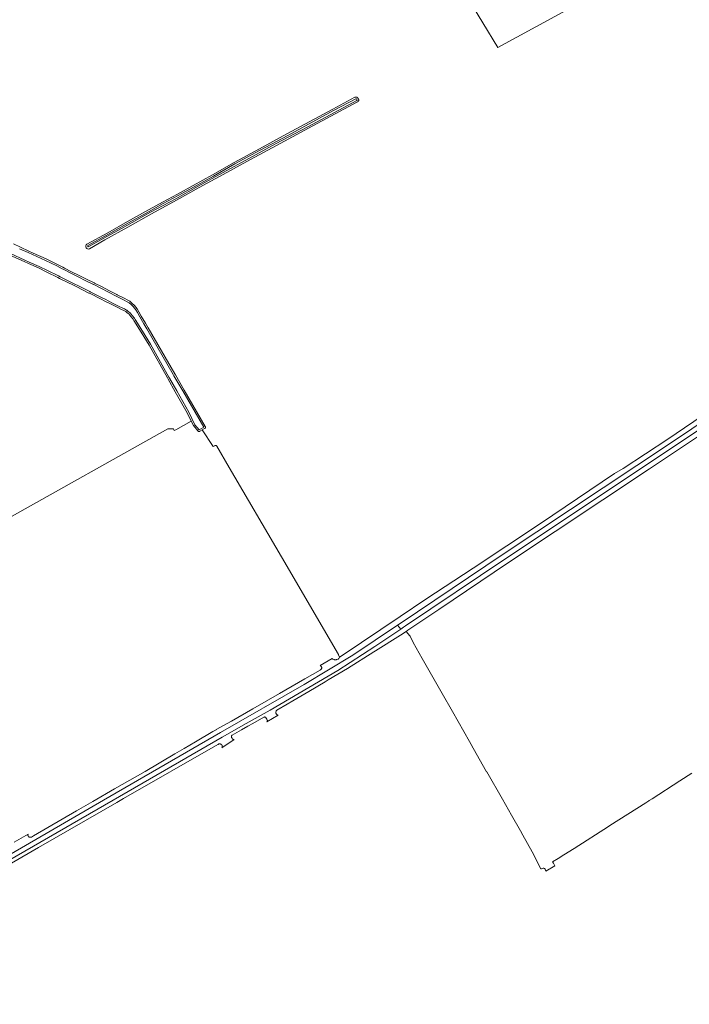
# Model space of a CAD drawing. Extents: x 115983 to 133009, y 544712 to 562000.
# Tile 27 of 46: x 129365 to 129774, y 548375 to 548977. Entities that reach past the tile are written whole.
import ezdxf

# ---------------------------------------------------------------- set-up
doc = ezdxf.new("R2010")
doc.units = 0
for name, color, linetype, lineweight in [('BGT ondergrond$0$B-WE-GR-BOUWLAND-GV', 80, 'Continuous', 13), ('BGT ondergrond$0$B-WE-GR-GRAS-GV', 60, 'Continuous', 13), ('BGT ondergrond$0$B-WE-OG-TERREIN_ERF-GV', 7, 'Continuous', 18), ('BGT ondergrond$0$B-WE-OG-TERREIN_OEVER-GV', 7, 'Continuous', 18), ('BGT ondergrond$0$B-WE-OG-WATER_SLOOT-GV', 120, 'Continuous', 18), ('BGT ondergrond$0$B-WE-OG-WEG-GV', 7, 'Continuous', 18), ('BGT ondergrond$0$B-WE-VH-GESLOTENVERHARDING_ASFALT-GV', 10, 'Continuous', 18)]:
    doc.layers.add(name, color=color, linetype=linetype, lineweight=lineweight)

# ---------------------------------------------------------------- blocks, each defined once
blk = doc.blocks.new('BGT ondergrond')
at = {"layer": 'BGT ondergrond$0$B-WE-GR-BOUWLAND-GV', "color": 252, "flags": 128}
for points in [[(129726.933, 548997.922), (129657.321, 548959.743), (129639.065, 548990.143)], [(129361.614, 548839.844), (129365.714, 548837.776), (129370.944, 548835.393), (129373.575, 548834.194), (129381.453, 548830.605), (129388.429, 548827.219), (129391.713, 548825.51), (129392.71, 548824.992), (129396.959, 548822.782), (129401.549, 548820.511), (129406.147, 548818.237), (129410.745, 548815.963), (129411.001, 548815.837), (129415.345, 548813.688), (129420.083, 548811.201), (129424.677, 548808.791), (129424.79, 548808.731), (129428.713, 548806.764), (129431.873, 548805.179), (129432.645, 548804.792), (129432.884, 548804.624), (129434.089, 548803.482), (129435.267, 548802.368), (129435.395, 548802.232), (129436.193, 548801.216), (129436.992, 548800.199), (129437.073, 548800.08), (129438.058, 548798.368), (129439.575, 548795.731), (129442.075, 548791.384), (129443.793, 548788.422), (129460.025, 548760.437), (129460.423, 548759.751), (129465.788, 548750.502), (129478.655, 548728.318), (129478.695, 548728.241), (129478.729, 548728.16), (129478.755, 548728.077), (129478.774, 548727.992), (129478.786, 548727.905), (129478.789, 548727.818), (129478.786, 548727.731), (129478.775, 548727.645), (129478.756, 548727.559), (129478.73, 548727.476), (129478.697, 548727.396), (129478.656, 548727.318), (129478.61, 548727.244), (129478.557, 548727.175), (129478.498, 548727.111), (129478.434, 548727.052), (129478.365, 548726.998), (129478.291, 548726.951), (129476.857, 548726.119), (129483.438, 548715.916), (129484.444, 548716.496), (129484.522, 548716.536), (129484.602, 548716.569), (129484.685, 548716.596), (129484.771, 548716.614), (129484.857, 548716.626), (129484.944, 548716.629), (129485.031, 548716.626), (129485.118, 548716.614), (129485.203, 548716.595), (129485.286, 548716.569), (129485.367, 548716.535), (129485.444, 548716.495), (129485.518, 548716.448), (129485.587, 548716.395), (129485.651, 548716.336), (129485.71, 548716.272), (129485.763, 548716.202), (129485.81, 548716.129), (129493.295, 548703.139), (129525.273, 548648.545), (129560.005, 548588.907), (129560.056, 548588.807), (129560.721, 548587.297), (129562.359, 548588.226), (129597.753, 548612.183), (129613.459, 548622.814), (129642.289, 548641.698), (129683.366, 548669.018), (129728.747, 548699.595), (129733.947, 548702.51), (129761.171, 548720.553), (129787.36, 548738.14)], [(129406.316, 548839.582), (129419.08, 548846.581), (129431.236, 548853.512), (129431.24, 548853.514), (129431.245, 548853.517), (129431.249, 548853.519), (129442.177, 548859.525), (129452.452, 548865.367), (129452.462, 548865.373), (129452.473, 548865.379), (129452.483, 548865.384), (129461.636, 548870.164), (129471.318, 548875.576), (129471.321, 548875.577), (129471.323, 548875.579), (129471.326, 548875.58), (129483.139, 548882.053), (129496.343, 548889.528), (129496.349, 548889.531), (129496.354, 548889.534), (129496.36, 548889.537), (129511.777, 548897.88), (129528.557, 548906.997), (129556.535, 548922.103), (129570.102, 548929.36), (129570.186, 548929.4), (129570.274, 548929.432), (129570.363, 548929.456), (129570.455, 548929.471), (129570.548, 548929.478), (129570.641, 548929.476), (129571.119, 548929.444), (129571.209, 548929.434), (129571.297, 548929.415), (129571.384, 548929.389), (129571.468, 548929.355), (129571.548, 548929.314), (129571.625, 548929.266)], [(129571.625, 548929.266), (129571.697, 548929.21), (129571.763, 548929.149), (129571.824, 548929.082), (129571.878, 548929.01), (129571.926, 548928.933), (129572.332, 548928.204), (129572.37, 548928.128), (129572.401, 548928.049), (129572.426, 548927.967), (129572.444, 548927.884), (129572.455, 548927.799), (129572.458, 548927.714), (129572.454, 548927.629), (129572.443, 548927.545), (129572.425, 548927.462), (129572.4, 548927.381), (129572.368, 548927.302), (129572.329, 548927.226), (129572.284, 548927.154), (129572.074, 548926.846), (129572.026, 548926.781), (129571.973, 548926.721), (129571.916, 548926.665), (129571.854, 548926.613), (129571.788, 548926.567), (129571.719, 548926.527), (129541.762, 548910.54), (129522.093, 548899.992), (129506.218, 548891.36), (129489.698, 548882.271), (129474.888, 548874.231), (129461.128, 548866.467), (129461.12, 548866.462), (129461.111, 548866.458), (129461.103, 548866.453), (129445.885, 548858.184), (129431.302, 548849.943), (129417.379, 548842.203), (129407.968, 548836.804)], [(129792.134, 548730.479), (129749.963, 548702.295), (129663.925, 548645.181), (129621.283, 548616.503), (129602.462, 548603.75), (129601.426, 548603.048), (129603.701, 548600.24), (129603.822, 548600.05), (129605.661, 548596.297), (129611.274, 548586.408), (129623.346, 548565.136), (129629.632, 548554.06), (129640.031, 548535.737), (129641.045, 548533.95), (129642.31, 548531.736), (129650.55, 548517.311), (129650.6, 548517.224), (129660.156, 548500.496), (129665.661, 548490.859), (129671.166, 548481.222), (129672.681, 548478.532), (129678.467, 548468.257), (129683.682, 548458.055)], [(129686.222, 548457.723), (129686.817, 548456.62), (129692.312, 548459.79), (129691.327, 548461.362), (129690.795, 548462.209), (129694.227, 548464.361), (129697.804, 548466.605), (129703.957, 548470.464), (129724.989, 548483.875), (129725.858, 548484.429), (129747.764, 548498.397), (129749.686, 548499.621), (129749.86, 548499.709), (129751.606, 548500.843), (129768.591, 548511.66), (129775.979, 548516.364)], [(129684.087, 548457.936), (129684.597, 548458.211)]]:
    blk.add_lwpolyline(points, dxfattribs=at)
at = {"layer": 'BGT ondergrond$0$B-WE-GR-BOUWLAND-GV', "color": 252}
for points in [[(129407.968, 548836.804, -0.9372817), (129406.316, 548839.582)], [(129683.682, 548458.055, 0.4122995), (129684.087, 548457.936)], [(129684.597, 548458.211, -0.4137409), (129686.222, 548457.723)]]:
    blk.add_lwpolyline(points, format="xyb", dxfattribs=at)
at = {"layer": 'BGT ondergrond$0$B-WE-GR-GRAS-GV', "color": 252, "flags": 128}
blk.add_lwpolyline([(129356.995, 548671.456), (129455.772, 548726.875), (129459.212, 548726.774), (129459.722, 548725.722), (129460.608, 548726.225), (129470.048, 548731.589), (129467.576, 548736.671), (129460.381, 548749.511), (129456.054, 548757.233), (129455.644, 548757.964), (129444.452, 548777.938), (129439.51, 548785.903), (129435.107, 548792.999), (129434.588, 548793.837), (129433.294, 548795.45), (129432.036, 548797.02), (129431.069, 548797.769), (129430.113, 548798.509), (129428.851, 548799.151), (129427.531, 548799.812), (129425.705, 548800.721), (129421.55, 548802.785), (129416.999, 548805.049), (129415.567, 548805.761), (129407.928, 548809.645), (129407.625, 548809.799), (129400.303, 548813.52), (129398.537, 548814.387), (129389.626, 548818.764), (129388.515, 548819.31), (129381.851, 548822.584), (129376.735, 548825.097), (129370.695, 548827.825), (129368.045, 548829.021), (129359.339, 548832.951)], dxfattribs=at)
at = {"layer": 'BGT ondergrond$0$B-WE-OG-TERREIN_ERF-GV', "color": 252, "flags": 128}
blk.add_lwpolyline([(129639.065, 548990.143), (129657.321, 548959.743), (129726.933, 548997.922)], dxfattribs=at)
at = {"layer": 'BGT ondergrond$0$B-WE-OG-TERREIN_OEVER-GV', "color": 252, "flags": 128}
for points in [[(129407.968, 548836.804), (129417.379, 548842.203), (129431.302, 548849.943), (129445.885, 548858.184), (129461.103, 548866.453), (129461.111, 548866.458), (129461.12, 548866.462), (129461.128, 548866.467), (129474.888, 548874.231), (129489.698, 548882.271), (129506.218, 548891.36), (129522.093, 548899.992), (129541.762, 548910.54), (129571.719, 548926.527), (129571.788, 548926.567), (129571.854, 548926.613), (129571.916, 548926.665), (129571.973, 548926.721), (129572.026, 548926.781), (129572.074, 548926.846), (129572.284, 548927.154), (129572.329, 548927.226), (129572.368, 548927.302), (129572.4, 548927.381), (129572.425, 548927.462), (129572.443, 548927.545), (129572.454, 548927.629), (129572.458, 548927.714), (129572.455, 548927.799), (129572.444, 548927.884), (129572.426, 548927.967), (129572.401, 548928.049), (129572.37, 548928.128), (129572.332, 548928.204), (129571.926, 548928.933), (129571.878, 548929.01), (129571.824, 548929.082), (129571.763, 548929.149), (129571.697, 548929.21), (129571.625, 548929.266), (129571.548, 548929.314), (129571.468, 548929.355), (129571.384, 548929.389), (129571.297, 548929.415), (129571.209, 548929.434), (129571.119, 548929.444), (129570.641, 548929.476), (129570.548, 548929.478), (129570.455, 548929.471), (129570.363, 548929.456), (129570.274, 548929.432), (129570.186, 548929.4), (129570.102, 548929.36), (129556.535, 548922.103), (129528.557, 548906.997), (129511.777, 548897.88), (129496.36, 548889.537), (129496.354, 548889.534), (129496.349, 548889.531), (129496.343, 548889.528), (129483.139, 548882.053), (129471.326, 548875.58), (129471.323, 548875.579), (129471.321, 548875.577), (129471.318, 548875.576), (129461.636, 548870.164), (129452.483, 548865.384), (129452.473, 548865.379), (129452.462, 548865.373), (129452.452, 548865.367), (129442.177, 548859.525), (129431.249, 548853.519), (129431.245, 548853.517), (129431.24, 548853.514), (129431.236, 548853.512)], [(129483.626, 548881.179), (129496.836, 548888.658), (129512.254, 548897.001), (129529.034, 548906.118), (129557.01, 548921.223), (129570.574, 548928.478), (129571.052, 548928.446), (129571.458, 548927.717), (129571.248, 548927.409), (129541.29, 548911.422), (129521.618, 548900.872), (129505.738, 548892.237), (129489.221, 548883.15), (129474.404, 548875.106), (129460.637, 548867.338), (129445.126, 548859.172), (129427.579, 548849.168), (129416.705, 548843.312), (129407.521, 548838.188)], [(129359.339, 548832.951), (129368.045, 548829.021), (129370.695, 548827.825), (129376.735, 548825.097), (129381.851, 548822.584), (129388.515, 548819.31), (129389.626, 548818.764), (129398.537, 548814.387), (129400.303, 548813.52), (129407.625, 548809.799), (129407.928, 548809.645), (129415.567, 548805.761), (129416.999, 548805.049), (129421.55, 548802.785), (129425.705, 548800.721), (129427.531, 548799.812), (129428.851, 548799.151), (129430.113, 548798.509), (129431.069, 548797.769), (129432.036, 548797.02), (129433.294, 548795.45), (129434.588, 548793.837), (129435.107, 548792.999), (129439.51, 548785.903), (129444.452, 548777.938), (129455.644, 548757.964), (129456.054, 548757.233), (129460.381, 548749.511), (129467.576, 548736.671), (129470.048, 548731.589), (129471.401, 548728.808), (129474.152, 548725.511), (129474.201, 548725.448), (129474.255, 548725.39), (129474.313, 548725.336), (129474.376, 548725.288), (129474.443, 548725.245), (129474.514, 548725.208), (129474.587, 548725.178), (129474.663, 548725.154), (129474.741, 548725.136), (129474.82, 548725.126), (129474.899, 548725.123), (129474.978, 548725.126), (129475.057, 548725.136), (129475.135, 548725.153), (129475.211, 548725.177), (129475.284, 548725.208), (129475.355, 548725.244), (129475.422, 548725.287), (129476.857, 548726.119), (129478.291, 548726.951), (129478.365, 548726.998), (129478.434, 548727.052), (129478.498, 548727.111), (129478.557, 548727.175), (129478.61, 548727.244), (129478.656, 548727.318), (129478.697, 548727.396), (129478.73, 548727.476), (129478.756, 548727.559), (129478.775, 548727.645), (129478.786, 548727.731), (129478.789, 548727.818), (129478.786, 548727.905), (129478.774, 548727.992), (129478.755, 548728.077), (129478.729, 548728.16), (129478.695, 548728.241), (129478.655, 548728.318), (129465.788, 548750.502), (129460.423, 548759.751), (129460.025, 548760.437), (129443.793, 548788.422), (129442.075, 548791.384), (129439.575, 548795.731), (129438.058, 548798.368), (129437.073, 548800.08), (129436.992, 548800.199), (129436.193, 548801.216), (129435.395, 548802.232), (129435.267, 548802.368), (129434.089, 548803.482), (129432.884, 548804.624), (129432.645, 548804.792), (129431.873, 548805.179), (129428.713, 548806.764), (129424.79, 548808.731), (129424.677, 548808.791), (129420.083, 548811.201), (129415.345, 548813.688), (129411.001, 548815.837), (129410.745, 548815.963), (129406.147, 548818.237), (129401.549, 548820.511), (129396.959, 548822.782), (129392.71, 548824.992), (129391.713, 548825.51), (129388.429, 548827.219), (129381.453, 548830.605), (129373.575, 548834.194), (129370.944, 548835.393), (129365.714, 548837.776), (129361.614, 548839.844)], [(129365.281, 548836.874), (129370.529, 548834.483), (129373.16, 548833.284), (129381.038, 548829.695), (129384.515, 548828.007), (129387.992, 548826.319), (129391.252, 548824.623), (129392.249, 548824.105), (129396.507, 548821.89), (129401.106, 548819.615), (129405.704, 548817.341), (129410.303, 548815.066), (129410.559, 548814.94), (129414.902, 548812.792), (129419.618, 548810.316), (129424.212, 548807.905), (129424.334, 548807.841), (129428.265, 548805.87), (129431.425, 548804.285), (129432.196, 548803.898), (129433.402, 548802.756), (129434.589, 548801.633), (129434.599, 548801.624), (129434.609, 548801.614), (129435.407, 548800.598), (129436.206, 548799.581), (129437.191, 548797.869), (129438.708, 548795.232), (129441.209, 548790.884), (129442.928, 548787.92), (129459.16, 548759.935), (129459.558, 548759.249), (129464.923, 548750), (129477.789, 548727.816), (129474.92, 548726.152), (129472.248, 548729.354), (129468.539, 548736.998), (129461.253, 548750), (129456.926, 548757.722), (129456.516, 548758.453), (129445.313, 548778.446), (129440.36, 548786.43), (129435.957, 548793.526), (129435.406, 548794.415), (129434.074, 548796.076), (129432.742, 548797.738), (129431.681, 548798.56), (129430.725, 548799.3), (129430.62, 548799.382), (129429.299, 548800.045), (129427.978, 548800.707), (129426.15, 548801.616), (129421.995, 548803.681), (129417.444, 548805.944), (129416.012, 548806.656), (129408.381, 548810.536), (129408.078, 548810.69), (129400.75, 548814.415), (129398.978, 548815.285), (129390.067, 548819.662), (129388.956, 548820.208), (129382.292, 548823.482), (129377.161, 548826.002), (129371.106, 548828.736), (129368.456, 548829.932), (129359.75, 548833.862)], [(129407.022, 548838.793), (129419.569, 548845.709), (129431.731, 548852.643), (129442.665, 548858.652), (129452.946, 548864.498), (129462.111, 548869.284), (129471.806, 548874.703), (129483.626, 548881.179)], [(129431.236, 548853.512), (129419.08, 548846.581), (129406.316, 548839.582)]]:
    blk.add_lwpolyline(points, dxfattribs=at)
at = {"layer": 'BGT ondergrond$0$B-WE-OG-TERREIN_OEVER-GV', "color": 252}
for points in [[(129406.316, 548839.582, 0.9372817), (129407.968, 548836.804)], [(129407.521, 548838.188, -0.9673446), (129407.022, 548838.793)]]:
    blk.add_lwpolyline(points, format="xyb", dxfattribs=at)
at = {"layer": 'BGT ondergrond$0$B-WE-OG-WATER_SLOOT-GV', "color": 252, "flags": 128}
for points in [[(129407.521, 548838.188), (129416.705, 548843.312), (129427.579, 548849.168), (129445.126, 548859.172), (129460.637, 548867.338), (129474.404, 548875.106), (129489.221, 548883.15), (129505.738, 548892.237), (129521.618, 548900.872), (129541.29, 548911.422), (129571.248, 548927.409), (129571.458, 548927.717), (129571.052, 548928.446), (129570.574, 548928.478), (129557.01, 548921.223), (129529.034, 548906.118), (129512.254, 548897.001), (129496.836, 548888.658), (129483.626, 548881.179)], [(129359.75, 548833.862), (129368.456, 548829.932), (129371.106, 548828.736), (129377.161, 548826.002), (129382.292, 548823.482), (129388.956, 548820.208), (129390.067, 548819.662), (129398.978, 548815.285), (129400.75, 548814.415), (129408.078, 548810.69), (129408.381, 548810.536), (129416.012, 548806.656), (129417.444, 548805.944), (129421.995, 548803.681), (129426.15, 548801.616), (129427.978, 548800.707), (129429.299, 548800.045), (129430.62, 548799.382), (129430.725, 548799.3), (129431.681, 548798.56), (129432.742, 548797.738), (129434.074, 548796.076), (129435.406, 548794.415), (129435.957, 548793.526), (129440.36, 548786.43), (129445.313, 548778.446), (129456.516, 548758.453), (129456.926, 548757.722), (129461.253, 548750), (129468.539, 548736.998), (129472.248, 548729.354), (129474.92, 548726.152), (129477.789, 548727.816), (129464.923, 548750), (129459.558, 548759.249), (129459.16, 548759.935), (129442.928, 548787.92), (129441.209, 548790.884), (129438.708, 548795.232), (129437.191, 548797.869), (129436.206, 548799.581), (129435.407, 548800.598), (129434.609, 548801.614), (129434.599, 548801.624), (129434.589, 548801.633), (129433.402, 548802.756), (129432.196, 548803.898), (129431.425, 548804.285), (129428.265, 548805.87), (129424.334, 548807.841), (129424.212, 548807.905), (129419.618, 548810.316), (129414.902, 548812.792), (129410.559, 548814.94), (129410.303, 548815.066), (129405.704, 548817.341), (129401.106, 548819.615), (129396.507, 548821.89), (129392.249, 548824.105), (129391.252, 548824.623), (129387.992, 548826.319), (129384.515, 548828.007), (129381.038, 548829.695), (129373.16, 548833.284), (129370.529, 548834.483), (129365.281, 548836.874)], [(129483.626, 548881.179), (129471.806, 548874.703), (129462.111, 548869.284), (129452.946, 548864.498), (129442.665, 548858.652), (129431.731, 548852.643), (129419.569, 548845.709), (129407.022, 548838.793)]]:
    blk.add_lwpolyline(points, dxfattribs=at)
at = {"layer": 'BGT ondergrond$0$B-WE-OG-WATER_SLOOT-GV', "color": 252}
blk.add_lwpolyline([(129407.022, 548838.793, 0.9673446), (129407.521, 548838.188)], format="xyb", dxfattribs=at)
at = {"layer": 'BGT ondergrond$0$B-WE-OG-WEG-GV', "color": 252, "flags": 128}
for points in [[(129303.492, 548434.396), (129416.556, 548500), (129488.016, 548541.199), (129539.023, 548570.674), (129568.834, 548588.598), (129596.202, 548606.863), (129599.496, 548609.061), (129608.384, 548614.992), (129660.63, 548650.306), (129762.842, 548718.062), (129788.997, 548735.624)], [(129787.36, 548738.14), (129761.171, 548720.553), (129733.947, 548702.51), (129728.747, 548699.595), (129683.366, 548669.018), (129642.289, 548641.698), (129613.459, 548622.814), (129597.753, 548612.183), (129562.359, 548588.226), (129560.721, 548587.297), (129560.205, 548586.446), (129560.069, 548586.296), (129559.905, 548586.176), (129559.72, 548586.092), (129558.886, 548585.81), (129558.599, 548585.758), (129557.713, 548585.729), (129557.538, 548585.738), (129557.368, 548585.778), (129557.207, 548585.847), (129556.648, 548586.147), (129556.318, 548586.324), (129556.126, 548586.459), (129548.781, 548582.273), (129548.865, 548582.248), (129548.946, 548582.215), (129549.024, 548582.176), (129549.099, 548582.13), (129549.169, 548582.078), (129549.234, 548582.019), (129549.294, 548581.956), (129549.348, 548581.887), (129549.514, 548581.656), (129549.546, 548581.608), (129549.576, 548581.559), (129549.602, 548581.508), (129549.725, 548581.254), (129549.761, 548581.171), (129549.789, 548581.085), (129549.809, 548580.997), (129549.821, 548580.908), (129549.825, 548580.818), (129549.821, 548580.727), (129549.808, 548580.638), (129549.788, 548580.55), (129549.76, 548580.464), (129549.724, 548580.381), (129549.681, 548580.302), (129549.631, 548580.227), (129549.444, 548579.972), (129549.406, 548579.923), (129549.366, 548579.877), (129549.322, 548579.833), (129549.003, 548579.534), (129548.945, 548579.484), (129548.884, 548579.439), (129548.819, 548579.398), (129539.487, 548574.006), (129524.061, 548565.156), (129507.772, 548555.678), (129507.769, 548555.676), (129507.766, 548555.675), (129507.763, 548555.673), (129494.689, 548548.242), (129485.338, 548543.004), (129485.334, 548543.001), (129485.329, 548542.999), (129485.325, 548542.996), (129483.226, 548541.861), (129472.781, 548535.534), (129469.324, 548533.573), (129465.797, 548531.572), (129460.142, 548528.23), (129442.03, 548517.459), (129442.024, 548517.456), (129442.019, 548517.453), (129442.013, 548517.45), (129423.229, 548506.763), (129410.083, 548499.135), (129400.071, 548493.326), (129373.717, 548478.073), (129372.55, 548477.388), (129372.467, 548477.345), (129372.381, 548477.309), (129372.292, 548477.282), (129372.201, 548477.263), (129372.108, 548477.253), (129372.015, 548477.251), (129371.493, 548477.266), (129371.403, 548477.273), (129371.314, 548477.288), (129371.227, 548477.31), (129371.142, 548477.341), (129371.06, 548477.379), (129370.982, 548477.424), (129370.908, 548477.476), (129370.84, 548477.535), (129370.777, 548477.599), (129370.719, 548477.669), (129370.669, 548477.744), (129370.487, 548478.041), (129370.446, 548478.116), (129370.411, 548478.193), (129370.383, 548478.274), (129370.362, 548478.356), (129370.348, 548478.441), (129370.341, 548478.526), (129370.341, 548478.611), (129370.349, 548478.696), (129370.364, 548478.78), (129370.386, 548478.862), (129370.415, 548478.942), (129370.45, 548479.02), (129370.493, 548479.094), (129361.991, 548474.308)], [(129341.075, 548450.445), (129376.854, 548471.107), (129424.607, 548498.459), (129428.793, 548500.867), (129486.35, 548533.969), (129486.385, 548533.988), (129486.421, 548534.006), (129486.458, 548534.022), (129487.054, 548534.275), (129487.139, 548534.307), (129487.227, 548534.331), (129487.316, 548534.347), (129487.406, 548534.354), (129487.497, 548534.354), (129487.588, 548534.345), (129487.677, 548534.328), (129487.764, 548534.303), (129488.082, 548534.196), (129488.173, 548534.16), (129488.261, 548534.116), (129488.343, 548534.063), (129488.42, 548534.002), (129488.738, 548533.725), (129488.802, 548533.664), (129488.861, 548533.597), (129488.914, 548533.525), (129488.959, 548533.448), (129488.998, 548533.368), (129489.03, 548533.285), (129489.054, 548533.2), (129489.071, 548533.112), (129489.074, 548533.083), (129489.077, 548533.055), (129489.079, 548533.026), (129489.099, 548532.665), (129489.1, 548532.578), (129489.093, 548532.49), (129489.079, 548532.404), (129489.057, 548532.319), (129489.028, 548532.237), (129488.992, 548532.157), (129488.949, 548532.081), (129488.9, 548532.009), (129488.844, 548531.941), (129488.783, 548531.879), (129488.716, 548531.822), (129496.393, 548536.904), (129496.207, 548536.876), (129496.02, 548536.883), (129495.836, 548536.925), (129495.664, 548537), (129495.51, 548537.107), (129495.377, 548537.24), (129495.272, 548537.396), (129495.023, 548537.854), (129494.774, 548538.312), (129494.699, 548538.49), (129494.659, 548538.68), (129494.656, 548538.873), (129494.691, 548539.064), (129494.762, 548539.244), (129494.866, 548539.407), (129494.999, 548539.547), (129495.157, 548539.658), (129496.583, 548540.472), (129500.839, 548542.9), (129504.775, 548545.146), (129507.801, 548546.872), (129514.393, 548550.633), (129514.572, 548550.713), (129514.764, 548550.756), (129514.96, 548550.762), (129515.153, 548550.729), (129515.336, 548550.659), (129515.502, 548550.554), (129515.644, 548550.419), (129515.758, 548550.259), (129516.026, 548549.789), (129516.126, 548549.613), (129516.232, 548549.427), (129516.493, 548548.967), (129516.572, 548548.791), (129516.616, 548548.603), (129516.622, 548548.41), (129516.591, 548548.219), (129516.525, 548548.038), (129516.424, 548547.873), (129516.294, 548547.731), (129523.148, 548551.85), (129522.738, 548551.999), (129522.536, 548552.099), (129522.362, 548552.242), (129522.224, 548552.421), (129521.876, 548552.995), (129521.79, 548553.174), (129521.742, 548553.366), (129521.732, 548553.564), (129521.762, 548553.76), (129521.921, 548554.383), (129521.989, 548554.57), (129522.092, 548554.739), (129522.227, 548554.885), (129522.388, 548555.001), (129528.71, 548558.667), (129532.217, 548560.701), (129542.041, 548566.399), (129551.847, 548572.238), (129553.772, 548573.385), (129565.499, 548580.368), (129581.711, 548590.543), (129582.751, 548591.196), (129597.932, 548600.724), (129601.426, 548603.048), (129602.462, 548603.75), (129621.283, 548616.503), (129663.925, 548645.181), (129749.963, 548702.295), (129792.134, 548730.479)], [(129790.577, 548733.032), (129748.305, 548704.795), (129662.267, 548647.681), (129600.998, 548606.371), (129599.752, 548605.531), (129598.158, 548604.457), (129582.236, 548593.721), (129559.635, 548579.189), (129518.236, 548554.966), (129503.734, 548546.701), (129488.915, 548538.375), (129422.49, 548500), (129206.464, 548375.197)]]:
    blk.add_lwpolyline(points, dxfattribs=at)
at = {"layer": 'BGT ondergrond$0$B-WE-VH-GESLOTENVERHARDING_ASFALT-GV', "color": 252, "flags": 128}
blk.add_lwpolyline([(129788.997, 548735.624), (129762.842, 548718.062), (129660.63, 548650.306), (129608.384, 548614.992), (129599.496, 548609.061), (129596.202, 548606.863), (129598.158, 548604.457), (129599.752, 548605.531), (129600.998, 548606.371), (129662.267, 548647.681), (129748.305, 548704.795), (129790.577, 548733.032)], dxfattribs=at)

msp = doc.modelspace()

# ---------------------------------------------------------------- block references
msp.add_blockref('BGT ondergrond', (0, 0))

doc.saveas('drawing.dxf')
